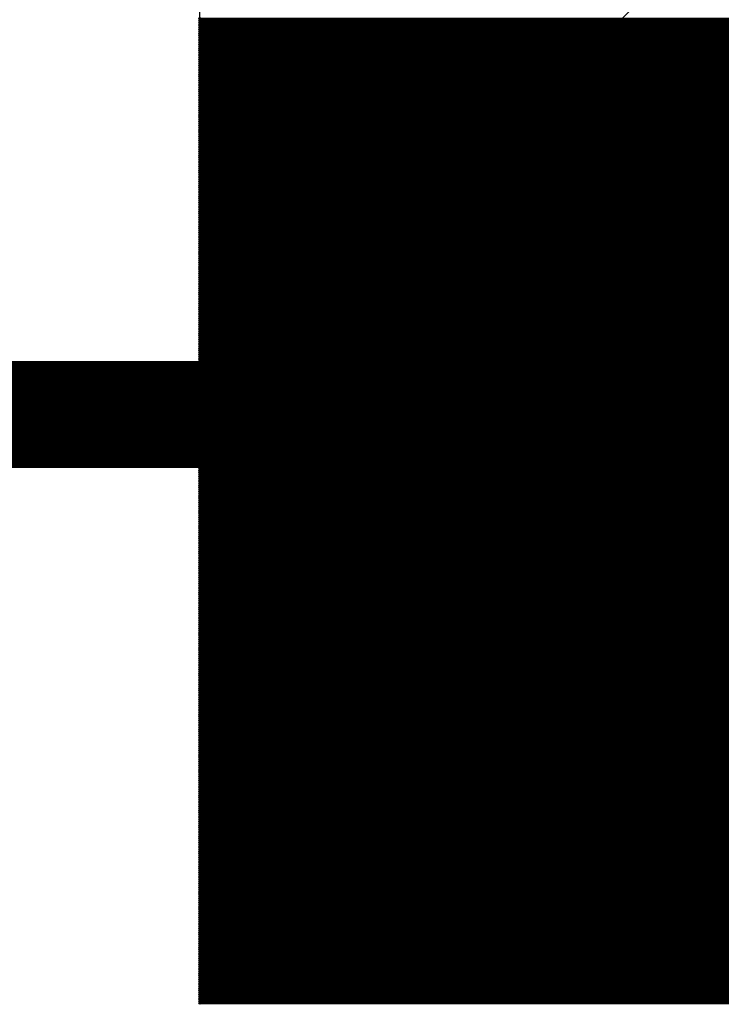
# Model space of a CAD drawing. Extents: x 0 to 30.2, y 0 to 20.7.
# Tile 38 of 131: x 13.22 to 14.053, y 1.561 to 2.729. Entities that reach past the tile are written whole.
import ezdxf

# ---------------------------------------------------------------- set-up
doc = ezdxf.new("R2010")
doc.units = 0
doc.layers.get('0').update_dxf_attribs({"linetype": 'CONTINUOUS'})
doc.layers.add('SEEEDSTUDIOXIAORP2040V1_22_GBO', color=7, linetype='CONTINUOUS')
doc.layers.add('SEEEDSTUDIOXIAORP2040V1_22_GBS', color=6, linetype='CONTINUOUS')

# ---------------------------------------------------------------- blocks, each defined once
blk = doc.blocks.new('ROUND_271')
blk.add_circle((0, 0), 0.8014)
blk = doc.blocks.new('ROUND_272')
blk.add_circle((0, 0), 0.6858)
blk = doc.blocks.new('ROUND_7')
blk.add_circle((0, 0), 0)
blk = doc.blocks.new('ROUND_8')
blk.add_circle((0, 0), 0.00127)

msp = doc.modelspace()

# ---------------------------------------------------------------- linework, layer by layer
at = {"layer": 'SEEEDSTUDIOXIAORP2040V1_22_GBO'}
for points, const_width in [([(3.00482, 2.2606), (20.78482, 2.2606)], 0.127), ([(3.41884, 2.2606), (20.35556, 2.2606)], 0.1016)]:
    msp.add_lwpolyline(points, dxfattribs=dict(at, const_width=const_width))
at = {"layer": 'SEEEDSTUDIOXIAORP2040V1_22_GBS'}
for points in [[(13.43406, 1.5621), (13.43406, 3.09372)], [(15.4305, 1.5621), (13.43406, 1.5621)]]:
    msp.add_lwpolyline(points, dxfattribs=at)
for points, const_width in [([(15.4305, 2.7305), (13.43406, 2.7305)], 0.00254), ([(13.43406, 2.72796), (15.4305, 2.72796)], 0.00254), ([(15.4305, 2.72542), (13.43406, 2.72542)], 0.00254), ([(13.43406, 2.72288), (15.4305, 2.72288)], 0.00254), ([(15.4305, 2.72034), (13.43406, 2.72034)], 0.00254), ([(13.43406, 2.7178), (15.4305, 2.7178)], 0.00254), ([(15.4305, 2.71526), (13.43406, 2.71526)], 0.00254), ([(13.43406, 2.71272), (15.4305, 2.71272)], 0.00254), ([(15.4305, 2.71018), (13.43406, 2.71018)], 0.00254), ([(13.43406, 2.70764), (15.4305, 2.70764)], 0.00254), ([(15.4305, 2.7051), (13.43406, 2.7051)], 0.00254), ([(13.43406, 2.70256), (15.4305, 2.70256)], 0.00254), ([(15.4305, 2.70002), (13.43406, 2.70002)], 0.00254), ([(13.43406, 2.69748), (15.4305, 2.69748)], 0.00254), ([(15.4305, 2.69494), (13.43406, 2.69494)], 0.00254), ([(13.43406, 2.6924), (15.4305, 2.6924)], 0.00254), ([(15.4305, 2.68986), (13.43406, 2.68986)], 0.00254), ([(13.43406, 2.68732), (15.4305, 2.68732)], 0.00254), ([(15.4305, 2.68478), (13.43406, 2.68478)], 0.00254), ([(13.43406, 2.68224), (15.4305, 2.68224)], 0.00254), ([(15.4305, 2.6797), (13.43406, 2.6797)], 0.00254), ([(13.43406, 2.67716), (15.4305, 2.67716)], 0.00254), ([(15.4305, 2.67462), (13.43406, 2.67462)], 0.00254), ([(13.43406, 2.67208), (15.4305, 2.67208)], 0.00254), ([(15.4305, 2.66954), (13.43406, 2.66954)], 0.00254), ([(13.43406, 2.667), (15.4305, 2.667)], 0.00254), ([(15.4305, 2.66446), (13.43406, 2.66446)], 0.00254), ([(13.43406, 2.66192), (15.4305, 2.66192)], 0.00254), ([(15.4305, 2.65938), (13.43406, 2.65938)], 0.00254), ([(13.43406, 2.65684), (15.4305, 2.65684)], 0.00254), ([(15.4305, 2.6543), (13.43406, 2.6543)], 0.00254), ([(13.43406, 2.65176), (15.4305, 2.65176)], 0.00254), ([(15.4305, 2.64922), (13.43406, 2.64922)], 0.00254), ([(13.43406, 2.64668), (15.4305, 2.64668)], 0.00254), ([(15.4305, 2.64414), (13.43406, 2.64414)], 0.00254), ([(13.43406, 2.6416), (15.4305, 2.6416)], 0.00254), ([(15.4305, 2.63906), (13.43406, 2.63906)], 0.00254), ([(13.43406, 2.63652), (15.4305, 2.63652)], 0.00254), ([(15.4305, 2.63398), (13.43406, 2.63398)], 0.00254), ([(13.43406, 2.63144), (15.4305, 2.63144)], 0.00254), ([(15.4305, 2.6289), (13.43406, 2.6289)], 0.00254), ([(13.43406, 2.62636), (15.4305, 2.62636)], 0.00254), ([(15.4305, 2.62382), (13.43406, 2.62382)], 0.00254), ([(13.43406, 2.62128), (15.4305, 2.62128)], 0.00254), ([(15.4305, 2.61874), (13.43406, 2.61874)], 0.00254), ([(13.43406, 2.6162), (15.4305, 2.6162)], 0.00254), ([(15.4305, 2.61366), (13.43406, 2.61366)], 0.00254), ([(13.43406, 2.61112), (15.4305, 2.61112)], 0.00254), ([(15.4305, 2.60858), (13.43406, 2.60858)], 0.00254), ([(13.43406, 2.60604), (15.4305, 2.60604)], 0.00254), ([(15.4305, 2.6035), (13.43406, 2.6035)], 0.00254), ([(13.43406, 2.60096), (15.4305, 2.60096)], 0.00254), ([(15.4305, 2.59842), (13.43406, 2.59842)], 0.00254), ([(13.43406, 2.59588), (15.4305, 2.59588)], 0.00254), ([(15.4305, 2.59334), (13.43406, 2.59334)], 0.00254), ([(13.43406, 2.5908), (15.4305, 2.5908)], 0.00254), ([(15.4305, 2.58826), (13.43406, 2.58826)], 0.00254), ([(13.43406, 2.58572), (15.4305, 2.58572)], 0.00254), ([(15.4305, 2.58318), (13.43406, 2.58318)], 0.00254), ([(13.43406, 2.58064), (15.4305, 2.58064)], 0.00254), ([(15.4305, 2.5781), (13.43406, 2.5781)], 0.00254), ([(13.43406, 2.57556), (15.4305, 2.57556)], 0.00254), ([(15.4305, 2.57302), (13.43406, 2.57302)], 0.00254), ([(13.43406, 2.57048), (15.4305, 2.57048)], 0.00254), ([(15.4305, 2.56794), (13.43406, 2.56794)], 0.00254), ([(13.43406, 2.5654), (15.4305, 2.5654)], 0.00254), ([(15.4305, 2.56286), (13.43406, 2.56286)], 0.00254), ([(13.43406, 2.56032), (15.4305, 2.56032)], 0.00254), ([(15.4305, 2.55778), (13.43406, 2.55778)], 0.00254), ([(13.43406, 2.55524), (15.4305, 2.55524)], 0.00254), ([(15.4305, 2.5527), (13.43406, 2.5527)], 0.00254), ([(13.43406, 2.55016), (15.4305, 2.55016)], 0.00254), ([(15.4305, 2.54762), (13.43406, 2.54762)], 0.00254), ([(13.43406, 2.54508), (15.4305, 2.54508)], 0.00254), ([(15.4305, 2.54254), (13.43406, 2.54254)], 0.00254), ([(13.43406, 2.54), (15.4305, 2.54)], 0.00254), ([(15.4305, 2.53746), (13.43406, 2.53746)], 0.00254), ([(13.43406, 2.53492), (15.4305, 2.53492)], 0.00254), ([(15.4305, 2.53238), (13.43406, 2.53238)], 0.00254), ([(13.43406, 2.52984), (15.4305, 2.52984)], 0.00254), ([(15.4305, 2.5273), (13.43406, 2.5273)], 0.00254), ([(13.43406, 2.52476), (15.4305, 2.52476)], 0.00254), ([(15.4305, 2.52222), (13.43406, 2.52222)], 0.00254), ([(13.43406, 2.51968), (15.4305, 2.51968)], 0.00254), ([(15.4305, 2.51714), (13.43406, 2.51714)], 0.00254), ([(13.43406, 2.5146), (15.4305, 2.5146)], 0.00254), ([(15.4305, 2.51206), (13.43406, 2.51206)], 0.00254), ([(13.43406, 2.50952), (15.4305, 2.50952)], 0.00254), ([(15.4305, 2.50698), (13.43406, 2.50698)], 0.00254), ([(13.43406, 2.50444), (15.4305, 2.50444)], 0.00254), ([(15.4305, 2.5019), (13.43406, 2.5019)], 0.00254), ([(13.43406, 2.49936), (15.4305, 2.49936)], 0.00254), ([(15.4305, 2.49682), (13.43406, 2.49682)], 0.00254), ([(13.43406, 2.49428), (15.4305, 2.49428)], 0.00254), ([(15.4305, 2.49174), (13.43406, 2.49174)], 0.00254), ([(13.43406, 2.4892), (15.4305, 2.4892)], 0.00254), ([(15.4305, 2.48666), (13.43406, 2.48666)], 0.00254), ([(13.43406, 2.48412), (15.4305, 2.48412)], 0.00254), ([(15.4305, 2.48158), (13.43406, 2.48158)], 0.00254), ([(13.43406, 2.47904), (15.4305, 2.47904)], 0.00254), ([(15.4305, 2.4765), (13.43406, 2.4765)], 0.00254), ([(13.43406, 2.47396), (15.4305, 2.47396)], 0.00254), ([(15.4305, 2.47142), (13.43406, 2.47142)], 0.00254), ([(13.43406, 2.46888), (15.4305, 2.46888)], 0.00254), ([(15.4305, 2.46634), (13.43406, 2.46634)], 0.00254), ([(13.43406, 2.4638), (15.4305, 2.4638)], 0.00254), ([(15.4305, 2.46126), (13.43406, 2.46126)], 0.00254), ([(13.43406, 2.45872), (15.4305, 2.45872)], 0.00254), ([(15.4305, 2.45618), (13.43406, 2.45618)], 0.00254), ([(13.43406, 2.45364), (15.4305, 2.45364)], 0.00254), ([(15.4305, 2.4511), (13.43406, 2.4511)], 0.00254), ([(13.43406, 2.44856), (15.4305, 2.44856)], 0.00254), ([(15.4305, 2.44602), (13.43406, 2.44602)], 0.00254), ([(13.43406, 2.44348), (15.4305, 2.44348)], 0.00254), ([(15.4305, 2.44094), (13.43406, 2.44094)], 0.00254), ([(13.43406, 2.4384), (15.4305, 2.4384)], 0.00254), ([(15.4305, 2.43586), (13.43406, 2.43586)], 0.00254), ([(13.43406, 2.43332), (15.4305, 2.43332)], 0.00254), ([(15.4305, 2.43078), (13.43406, 2.43078)], 0.00254), ([(13.43406, 2.42824), (15.4305, 2.42824)], 0.00254), ([(15.4305, 2.4257), (13.43406, 2.4257)], 0.00254), ([(13.43406, 2.42316), (15.4305, 2.42316)], 0.00254), ([(15.4305, 2.42062), (13.43406, 2.42062)], 0.00254), ([(13.43406, 2.41808), (15.4305, 2.41808)], 0.00254), ([(15.4305, 2.41554), (13.43406, 2.41554)], 0.00254), ([(13.43406, 2.413), (15.4305, 2.413)], 0.00254), ([(15.4305, 2.41046), (13.43406, 2.41046)], 0.00254), ([(13.43406, 2.40792), (15.4305, 2.40792)], 0.00254), ([(15.4305, 2.40538), (13.43406, 2.40538)], 0.00254), ([(13.43406, 2.40284), (15.4305, 2.40284)], 0.00254), ([(15.4305, 2.4003), (13.43406, 2.4003)], 0.00254), ([(13.43406, 2.39776), (15.4305, 2.39776)], 0.00254), ([(15.4305, 2.39522), (13.43406, 2.39522)], 0.00254), ([(13.43406, 2.39268), (15.4305, 2.39268)], 0.00254), ([(15.4305, 2.39014), (13.43406, 2.39014)], 0.00254), ([(13.43406, 2.3876), (15.4305, 2.3876)], 0.00254), ([(15.4305, 2.38506), (13.43406, 2.38506)], 0.00254), ([(13.43406, 2.38252), (15.4305, 2.38252)], 0.00254), ([(15.4305, 2.37998), (13.43406, 2.37998)], 0.00254), ([(13.43406, 2.37744), (15.4305, 2.37744)], 0.00254), ([(15.4305, 2.3749), (13.43406, 2.3749)], 0.00254), ([(13.43406, 2.37236), (15.4305, 2.37236)], 0.00254), ([(15.4305, 2.36982), (13.43406, 2.36982)], 0.00254), ([(13.43406, 2.36728), (15.4305, 2.36728)], 0.00254), ([(15.4305, 2.36474), (13.43406, 2.36474)], 0.00254), ([(13.43406, 2.3622), (15.4305, 2.3622)], 0.00254), ([(15.4305, 2.35966), (13.43406, 2.35966)], 0.00254), ([(13.43406, 2.35712), (15.4305, 2.35712)], 0.00254), ([(15.4305, 2.35458), (13.43406, 2.35458)], 0.00254), ([(13.43406, 2.35204), (15.4305, 2.35204)], 0.00254), ([(15.4305, 2.3495), (13.43406, 2.3495)], 0.00254), ([(13.43406, 2.34696), (15.4305, 2.34696)], 0.00254), ([(15.4305, 2.34442), (13.43406, 2.34442)], 0.00254), ([(13.43406, 2.34188), (15.4305, 2.34188)], 0.00254), ([(15.4305, 2.33934), (13.43406, 2.33934)], 0.00254), ([(13.43406, 2.3368), (15.4305, 2.3368)], 0.00254), ([(15.4305, 2.33426), (13.43406, 2.33426)], 0.00254), ([(13.43406, 2.33172), (15.4305, 2.33172)], 0.00254), ([(15.4305, 2.32918), (13.43406, 2.32918)], 0.00254), ([(13.43406, 2.32664), (15.4305, 2.32664)], 0.00254), ([(15.4305, 2.3241), (13.43406, 2.3241)], 0.00254), ([(13.43406, 2.32156), (15.4305, 2.32156)], 0.00254), ([(15.4305, 2.31902), (13.43406, 2.31902)], 0.00254), ([(13.43406, 2.31648), (15.4305, 2.31648)], 0.00254), ([(15.4305, 2.31394), (13.43406, 2.31394)], 0.00254), ([(3.41884, 2.2606), (20.35556, 2.2606)], 0.1016), ([(13.43406, 2.3114), (15.4305, 2.3114)], 0.00254), ([(15.4305, 2.30886), (13.43406, 2.30886)], 0.00254), ([(13.43406, 2.30632), (15.4305, 2.30632)], 0.00254), ([(15.4305, 2.30378), (13.43406, 2.30378)], 0.00254), ([(13.43406, 2.30124), (15.4305, 2.30124)], 0.00254), ([(15.4305, 2.2987), (13.43406, 2.2987)], 0.00254), ([(13.43406, 2.29616), (15.4305, 2.29616)], 0.00254), ([(15.4305, 2.29362), (13.43406, 2.29362)], 0.00254), ([(13.43406, 2.29108), (15.4305, 2.29108)], 0.00254), ([(15.4305, 2.28854), (13.43406, 2.28854)], 0.00254), ([(13.43406, 2.286), (15.4305, 2.286)], 0.00254), ([(15.4305, 2.28346), (13.43406, 2.28346)], 0.00254), ([(13.43406, 2.28092), (15.4305, 2.28092)], 0.00254), ([(15.4305, 2.27838), (13.43406, 2.27838)], 0.00254), ([(13.43406, 2.27584), (15.4305, 2.27584)], 0.00254), ([(15.4305, 2.2733), (13.43406, 2.2733)], 0.00254), ([(13.43406, 2.27076), (15.4305, 2.27076)], 0.00254), ([(15.4305, 2.26822), (13.43406, 2.26822)], 0.00254), ([(13.43406, 2.26568), (15.4305, 2.26568)], 0.00254), ([(15.4305, 2.26314), (13.43406, 2.26314)], 0.00254), ([(13.43406, 2.2606), (15.4305, 2.2606)], 0.00254), ([(15.4305, 2.25806), (13.43406, 2.25806)], 0.00254), ([(13.43406, 2.25552), (15.4305, 2.25552)], 0.00254), ([(15.4305, 2.25298), (13.43406, 2.25298)], 0.00254), ([(13.43406, 2.25044), (15.4305, 2.25044)], 0.00254), ([(15.4305, 2.2479), (13.43406, 2.2479)], 0.00254), ([(13.43406, 2.24536), (15.4305, 2.24536)], 0.00254), ([(15.4305, 2.24282), (13.43406, 2.24282)], 0.00254), ([(13.43406, 2.24028), (15.4305, 2.24028)], 0.00254), ([(15.4305, 2.23774), (13.43406, 2.23774)], 0.00254), ([(13.43406, 2.2352), (15.4305, 2.2352)], 0.00254), ([(15.4305, 2.23266), (13.43406, 2.23266)], 0.00254), ([(13.43406, 2.23012), (15.4305, 2.23012)], 0.00254), ([(15.4305, 2.22758), (13.43406, 2.22758)], 0.00254), ([(13.43406, 2.22504), (15.4305, 2.22504)], 0.00254), ([(15.4305, 2.2225), (13.43406, 2.2225)], 0.00254), ([(13.43406, 2.21996), (15.4305, 2.21996)], 0.00254), ([(15.4305, 2.21742), (13.43406, 2.21742)], 0.00254), ([(13.43406, 2.21488), (15.4305, 2.21488)], 0.00254), ([(15.4305, 2.21234), (13.43406, 2.21234)], 0.00254), ([(13.43406, 2.2098), (15.4305, 2.2098)], 0.00254), ([(15.4305, 2.20726), (13.43406, 2.20726)], 0.00254), ([(13.43406, 2.20472), (15.4305, 2.20472)], 0.00254), ([(15.4305, 2.20218), (13.43406, 2.20218)], 0.00254), ([(13.43406, 2.19964), (15.4305, 2.19964)], 0.00254), ([(15.4305, 2.1971), (13.43406, 2.1971)], 0.00254), ([(13.43406, 2.19456), (15.4305, 2.19456)], 0.00254), ([(15.4305, 2.19202), (13.43406, 2.19202)], 0.00254), ([(13.43406, 2.18948), (15.4305, 2.18948)], 0.00254), ([(15.4305, 2.18694), (13.43406, 2.18694)], 0.00254), ([(13.43406, 2.1844), (15.4305, 2.1844)], 0.00254), ([(15.4305, 2.18186), (13.43406, 2.18186)], 0.00254), ([(13.43406, 2.17932), (15.4305, 2.17932)], 0.00254), ([(15.4305, 2.17678), (13.43406, 2.17678)], 0.00254), ([(13.43406, 2.17424), (15.4305, 2.17424)], 0.00254), ([(15.4305, 2.1717), (13.43406, 2.1717)], 0.00254), ([(13.43406, 2.16916), (15.4305, 2.16916)], 0.00254), ([(15.4305, 2.16662), (13.43406, 2.16662)], 0.00254), ([(13.43406, 2.16408), (15.4305, 2.16408)], 0.00254), ([(15.4305, 2.16154), (13.43406, 2.16154)], 0.00254), ([(13.43406, 2.159), (15.4305, 2.159)], 0.00254), ([(15.4305, 2.15646), (13.43406, 2.15646)], 0.00254), ([(13.43406, 2.15392), (15.4305, 2.15392)], 0.00254), ([(15.4305, 2.15138), (13.43406, 2.15138)], 0.00254), ([(13.43406, 2.14884), (15.4305, 2.14884)], 0.00254), ([(15.4305, 2.1463), (13.43406, 2.1463)], 0.00254), ([(13.43406, 2.14376), (15.4305, 2.14376)], 0.00254), ([(15.4305, 2.14122), (13.43406, 2.14122)], 0.00254), ([(13.43406, 2.13868), (15.4305, 2.13868)], 0.00254), ([(15.4305, 2.13614), (13.43406, 2.13614)], 0.00254), ([(13.43406, 2.1336), (15.4305, 2.1336)], 0.00254), ([(15.4305, 2.13106), (13.43406, 2.13106)], 0.00254), ([(13.43406, 2.12852), (15.4305, 2.12852)], 0.00254), ([(15.4305, 2.12852), (13.43406, 2.12852)], 0.00254), ([(13.43406, 2.12598), (15.4305, 2.12598)], 0.00254), ([(15.4305, 2.12344), (13.43406, 2.12344)], 0.00254), ([(13.43406, 2.1209), (15.4305, 2.1209)], 0.00254), ([(15.4305, 2.11836), (13.43406, 2.11836)], 0.00254), ([(13.43406, 2.11582), (15.4305, 2.11582)], 0.00254), ([(15.4305, 2.11328), (13.43406, 2.11328)], 0.00254), ([(13.43406, 2.11074), (15.4305, 2.11074)], 0.00254), ([(15.4305, 2.1082), (13.43406, 2.1082)], 0.00254), ([(13.43406, 2.10566), (15.4305, 2.10566)], 0.00254), ([(15.4305, 2.10312), (13.43406, 2.10312)], 0.00254), ([(13.43406, 2.10058), (15.4305, 2.10058)], 0.00254), ([(15.4305, 2.09804), (13.43406, 2.09804)], 0.00254), ([(13.43406, 2.0955), (15.4305, 2.0955)], 0.00254), ([(15.4305, 2.09296), (13.43406, 2.09296)], 0.00254), ([(13.43406, 2.09042), (15.4305, 2.09042)], 0.00254), ([(15.4305, 2.08788), (13.43406, 2.08788)], 0.00254), ([(13.43406, 2.08534), (15.4305, 2.08534)], 0.00254), ([(15.4305, 2.0828), (13.43406, 2.0828)], 0.00254), ([(13.43406, 2.08026), (15.4305, 2.08026)], 0.00254), ([(15.4305, 2.07772), (13.43406, 2.07772)], 0.00254), ([(13.43406, 2.07518), (15.4305, 2.07518)], 0.00254), ([(15.4305, 2.07264), (13.43406, 2.07264)], 0.00254), ([(13.43406, 2.0701), (15.4305, 2.0701)], 0.00254), ([(15.4305, 2.06756), (13.43406, 2.06756)], 0.00254), ([(13.43406, 2.06502), (15.4305, 2.06502)], 0.00254), ([(15.4305, 2.06248), (13.43406, 2.06248)], 0.00254), ([(13.43406, 2.05994), (15.4305, 2.05994)], 0.00254), ([(15.4305, 2.0574), (13.43406, 2.0574)], 0.00254), ([(13.43406, 2.05486), (15.4305, 2.05486)], 0.00254), ([(15.4305, 2.05232), (13.43406, 2.05232)], 0.00254), ([(13.43406, 2.04978), (15.4305, 2.04978)], 0.00254), ([(15.4305, 2.04724), (13.43406, 2.04724)], 0.00254), ([(13.43406, 2.0447), (15.4305, 2.0447)], 0.00254), ([(15.4305, 2.04216), (13.43406, 2.04216)], 0.00254), ([(13.43406, 2.03962), (15.4305, 2.03962)], 0.00254), ([(15.4305, 2.03708), (13.43406, 2.03708)], 0.00254), ([(13.43406, 2.03454), (15.4305, 2.03454)], 0.00254), ([(15.4305, 2.032), (13.43406, 2.032)], 0.00254), ([(13.43406, 2.02946), (15.4305, 2.02946)], 0.00254), ([(15.4305, 2.02692), (13.43406, 2.02692)], 0.00254), ([(13.43406, 2.02438), (15.4305, 2.02438)], 0.00254), ([(15.4305, 2.02184), (13.43406, 2.02184)], 0.00254), ([(13.43406, 2.0193), (15.4305, 2.0193)], 0.00254), ([(15.4305, 2.01676), (13.43406, 2.01676)], 0.00254), ([(13.43406, 2.01422), (15.4305, 2.01422)], 0.00254), ([(15.4305, 2.01168), (13.43406, 2.01168)], 0.00254), ([(13.43406, 2.00914), (15.4305, 2.00914)], 0.00254), ([(15.4305, 2.0066), (13.43406, 2.0066)], 0.00254), ([(13.43406, 2.00406), (15.4305, 2.00406)], 0.00254), ([(15.4305, 2.00152), (13.43406, 2.00152)], 0.00254), ([(13.43406, 1.99898), (15.4305, 1.99898)], 0.00254), ([(15.4305, 1.99644), (13.43406, 1.99644)], 0.00254), ([(13.43406, 1.9939), (15.4305, 1.9939)], 0.00254), ([(15.4305, 1.99136), (13.43406, 1.99136)], 0.00254), ([(13.43406, 1.98882), (15.4305, 1.98882)], 0.00254), ([(15.4305, 1.98628), (13.43406, 1.98628)], 0.00254), ([(13.43406, 1.98374), (15.4305, 1.98374)], 0.00254), ([(15.4305, 1.9812), (13.43406, 1.9812)], 0.00254), ([(13.43406, 1.97866), (15.4305, 1.97866)], 0.00254), ([(15.4305, 1.97612), (13.43406, 1.97612)], 0.00254), ([(13.43406, 1.97358), (15.4305, 1.97358)], 0.00254), ([(15.4305, 1.97104), (13.43406, 1.97104)], 0.00254), ([(13.43406, 1.9685), (15.4305, 1.9685)], 0.00254), ([(15.4305, 1.96596), (13.43406, 1.96596)], 0.00254), ([(13.43406, 1.96342), (15.4305, 1.96342)], 0.00254), ([(15.4305, 1.96088), (13.43406, 1.96088)], 0.00254), ([(13.43406, 1.95834), (15.4305, 1.95834)], 0.00254), ([(15.4305, 1.9558), (13.43406, 1.9558)], 0.00254), ([(13.43406, 1.95326), (15.4305, 1.95326)], 0.00254), ([(15.4305, 1.95072), (13.43406, 1.95072)], 0.00254), ([(13.43406, 1.94818), (15.4305, 1.94818)], 0.00254), ([(15.4305, 1.94564), (13.43406, 1.94564)], 0.00254), ([(13.43406, 1.9431), (15.4305, 1.9431)], 0.00254), ([(15.4305, 1.94056), (13.43406, 1.94056)], 0.00254), ([(13.43406, 1.93802), (15.4305, 1.93802)], 0.00254), ([(15.4305, 1.93548), (13.43406, 1.93548)], 0.00254), ([(13.43406, 1.93294), (15.4305, 1.93294)], 0.00254), ([(15.4305, 1.9304), (13.43406, 1.9304)], 0.00254), ([(13.43406, 1.92786), (15.4305, 1.92786)], 0.00254), ([(15.4305, 1.92532), (13.43406, 1.92532)], 0.00254), ([(13.43406, 1.92278), (15.4305, 1.92278)], 0.00254), ([(15.4305, 1.92024), (13.43406, 1.92024)], 0.00254), ([(13.43406, 1.9177), (15.4305, 1.9177)], 0.00254), ([(15.4305, 1.91516), (13.43406, 1.91516)], 0.00254), ([(13.43406, 1.91262), (15.4305, 1.91262)], 0.00254), ([(15.4305, 1.91008), (13.43406, 1.91008)], 0.00254), ([(13.43406, 1.90754), (15.4305, 1.90754)], 0.00254), ([(15.4305, 1.905), (13.43406, 1.905)], 0.00254), ([(13.43406, 1.90246), (15.4305, 1.90246)], 0.00254), ([(15.4305, 1.89992), (13.43406, 1.89992)], 0.00254), ([(13.43406, 1.89738), (15.4305, 1.89738)], 0.00254), ([(15.4305, 1.89484), (13.43406, 1.89484)], 0.00254), ([(13.43406, 1.8923), (15.4305, 1.8923)], 0.00254), ([(15.4305, 1.88976), (13.43406, 1.88976)], 0.00254), ([(13.43406, 1.88722), (15.4305, 1.88722)], 0.00254), ([(15.4305, 1.88468), (13.43406, 1.88468)], 0.00254), ([(13.43406, 1.88214), (15.4305, 1.88214)], 0.00254), ([(15.4305, 1.8796), (13.43406, 1.8796)], 0.00254), ([(13.43406, 1.87706), (15.4305, 1.87706)], 0.00254), ([(15.4305, 1.87452), (13.43406, 1.87452)], 0.00254), ([(13.43406, 1.87198), (15.4305, 1.87198)], 0.00254), ([(15.4305, 1.86944), (13.43406, 1.86944)], 0.00254), ([(13.43406, 1.8669), (15.4305, 1.8669)], 0.00254), ([(15.4305, 1.86436), (13.43406, 1.86436)], 0.00254), ([(13.43406, 1.86182), (15.4305, 1.86182)], 0.00254), ([(15.4305, 1.85928), (13.43406, 1.85928)], 0.00254), ([(13.43406, 1.85674), (15.4305, 1.85674)], 0.00254), ([(15.4305, 1.8542), (13.43406, 1.8542)], 0.00254), ([(13.43406, 1.85166), (15.4305, 1.85166)], 0.00254), ([(15.4305, 1.84912), (13.43406, 1.84912)], 0.00254), ([(13.43406, 1.84658), (15.4305, 1.84658)], 0.00254), ([(15.4305, 1.84404), (13.43406, 1.84404)], 0.00254), ([(13.43406, 1.8415), (15.4305, 1.8415)], 0.00254), ([(15.4305, 1.83896), (13.43406, 1.83896)], 0.00254), ([(13.43406, 1.83642), (15.4305, 1.83642)], 0.00254), ([(15.4305, 1.83388), (13.43406, 1.83388)], 0.00254), ([(13.43406, 1.83134), (15.4305, 1.83134)], 0.00254), ([(15.4305, 1.8288), (13.43406, 1.8288)], 0.00254), ([(13.43406, 1.82626), (15.4305, 1.82626)], 0.00254), ([(15.4305, 1.82372), (13.43406, 1.82372)], 0.00254), ([(13.43406, 1.82118), (15.4305, 1.82118)], 0.00254), ([(15.4305, 1.81864), (13.43406, 1.81864)], 0.00254), ([(13.43406, 1.8161), (15.4305, 1.8161)], 0.00254), ([(15.4305, 1.81356), (13.43406, 1.81356)], 0.00254), ([(13.43406, 1.81102), (15.4305, 1.81102)], 0.00254), ([(15.4305, 1.80848), (13.43406, 1.80848)], 0.00254), ([(13.43406, 1.80594), (15.4305, 1.80594)], 0.00254), ([(15.4305, 1.8034), (13.43406, 1.8034)], 0.00254), ([(13.43406, 1.80086), (15.4305, 1.80086)], 0.00254), ([(15.4305, 1.79832), (13.43406, 1.79832)], 0.00254), ([(13.43406, 1.79578), (15.4305, 1.79578)], 0.00254), ([(15.4305, 1.79324), (13.43406, 1.79324)], 0.00254), ([(13.43406, 1.7907), (15.4305, 1.7907)], 0.00254), ([(15.4305, 1.78816), (13.43406, 1.78816)], 0.00254), ([(13.43406, 1.78562), (15.4305, 1.78562)], 0.00254), ([(15.4305, 1.78308), (13.43406, 1.78308)], 0.00254), ([(13.43406, 1.78054), (15.4305, 1.78054)], 0.00254), ([(15.4305, 1.778), (13.43406, 1.778)], 0.00254), ([(13.43406, 1.77546), (15.4305, 1.77546)], 0.00254), ([(15.4305, 1.77292), (13.43406, 1.77292)], 0.00254), ([(13.43406, 1.77038), (15.4305, 1.77038)], 0.00254), ([(15.4305, 1.76784), (13.43406, 1.76784)], 0.00254), ([(13.43406, 1.7653), (15.4305, 1.7653)], 0.00254), ([(15.4305, 1.76276), (13.43406, 1.76276)], 0.00254), ([(13.43406, 1.76022), (15.4305, 1.76022)], 0.00254), ([(15.4305, 1.75768), (13.43406, 1.75768)], 0.00254), ([(13.43406, 1.75514), (15.4305, 1.75514)], 0.00254), ([(15.4305, 1.7526), (13.43406, 1.7526)], 0.00254), ([(13.43406, 1.75006), (15.4305, 1.75006)], 0.00254), ([(15.4305, 1.74752), (13.43406, 1.74752)], 0.00254), ([(13.43406, 1.74498), (15.4305, 1.74498)], 0.00254), ([(15.4305, 1.74244), (13.43406, 1.74244)], 0.00254), ([(13.43406, 1.7399), (15.4305, 1.7399)], 0.00254), ([(15.4305, 1.73736), (13.43406, 1.73736)], 0.00254), ([(13.43406, 1.73482), (15.4305, 1.73482)], 0.00254), ([(15.4305, 1.73228), (13.43406, 1.73228)], 0.00254), ([(13.43406, 1.72974), (15.4305, 1.72974)], 0.00254), ([(15.4305, 1.7272), (13.43406, 1.7272)], 0.00254), ([(13.43406, 1.72466), (15.4305, 1.72466)], 0.00254), ([(15.4305, 1.72212), (13.43406, 1.72212)], 0.00254), ([(13.43406, 1.71958), (15.4305, 1.71958)], 0.00254), ([(15.4305, 1.71704), (13.43406, 1.71704)], 0.00254), ([(13.43406, 1.7145), (15.4305, 1.7145)], 0.00254), ([(15.4305, 1.71196), (13.43406, 1.71196)], 0.00254), ([(13.43406, 1.70942), (15.4305, 1.70942)], 0.00254), ([(15.4305, 1.70688), (13.43406, 1.70688)], 0.00254), ([(13.43406, 1.70434), (15.4305, 1.70434)], 0.00254), ([(15.4305, 1.7018), (13.43406, 1.7018)], 0.00254), ([(13.43406, 1.69926), (15.4305, 1.69926)], 0.00254), ([(15.4305, 1.69672), (13.43406, 1.69672)], 0.00254), ([(13.43406, 1.69418), (15.4305, 1.69418)], 0.00254), ([(15.4305, 1.69164), (13.43406, 1.69164)], 0.00254), ([(13.43406, 1.6891), (15.4305, 1.6891)], 0.00254), ([(15.4305, 1.68656), (13.43406, 1.68656)], 0.00254), ([(13.43406, 1.68402), (15.4305, 1.68402)], 0.00254), ([(15.4305, 1.68148), (13.43406, 1.68148)], 0.00254), ([(13.43406, 1.67894), (15.4305, 1.67894)], 0.00254), ([(15.4305, 1.6764), (13.43406, 1.6764)], 0.00254), ([(13.43406, 1.67386), (15.4305, 1.67386)], 0.00254), ([(15.4305, 1.67132), (13.43406, 1.67132)], 0.00254), ([(13.43406, 1.66878), (15.4305, 1.66878)], 0.00254), ([(15.4305, 1.66624), (13.43406, 1.66624)], 0.00254), ([(13.43406, 1.6637), (15.4305, 1.6637)], 0.00254), ([(15.4305, 1.66116), (13.43406, 1.66116)], 0.00254), ([(13.43406, 1.65862), (15.4305, 1.65862)], 0.00254), ([(15.4305, 1.65608), (13.43406, 1.65608)], 0.00254), ([(13.43406, 1.65354), (15.4305, 1.65354)], 0.00254), ([(15.4305, 1.651), (13.43406, 1.651)], 0.00254), ([(13.43406, 1.64846), (15.4305, 1.64846)], 0.00254), ([(15.4305, 1.64592), (13.43406, 1.64592)], 0.00254), ([(13.43406, 1.64338), (15.4305, 1.64338)], 0.00254), ([(15.4305, 1.64084), (13.43406, 1.64084)], 0.00254), ([(13.43406, 1.6383), (15.4305, 1.6383)], 0.00254), ([(15.4305, 1.63576), (13.43406, 1.63576)], 0.00254), ([(13.43406, 1.63322), (15.4305, 1.63322)], 0.00254), ([(15.4305, 1.63068), (13.43406, 1.63068)], 0.00254), ([(13.43406, 1.62814), (15.4305, 1.62814)], 0.00254), ([(15.4305, 1.6256), (13.43406, 1.6256)], 0.00254), ([(13.43406, 1.62306), (15.4305, 1.62306)], 0.00254), ([(15.4305, 1.62052), (13.43406, 1.62052)], 0.00254), ([(13.43406, 1.61798), (15.4305, 1.61798)], 0.00254), ([(15.4305, 1.61544), (13.43406, 1.61544)], 0.00254), ([(13.43406, 1.6129), (15.4305, 1.6129)], 0.00254), ([(15.4305, 1.61036), (13.43406, 1.61036)], 0.00254), ([(13.43406, 1.60782), (15.4305, 1.60782)], 0.00254), ([(15.4305, 1.60528), (13.43406, 1.60528)], 0.00254), ([(13.43406, 1.60274), (15.4305, 1.60274)], 0.00254), ([(15.4305, 1.6002), (13.43406, 1.6002)], 0.00254), ([(13.43406, 1.59766), (15.4305, 1.59766)], 0.00254), ([(15.4305, 1.59512), (13.43406, 1.59512)], 0.00254), ([(13.43406, 1.59258), (15.4305, 1.59258)], 0.00254), ([(15.4305, 1.59004), (13.43406, 1.59004)], 0.00254), ([(13.43406, 1.5875), (15.4305, 1.5875)], 0.00254), ([(15.4305, 1.58496), (13.43406, 1.58496)], 0.00254), ([(13.43406, 1.58242), (15.4305, 1.58242)], 0.00254), ([(15.4305, 1.57988), (13.43406, 1.57988)], 0.00254), ([(13.43406, 1.57734), (15.4305, 1.57734)], 0.00254), ([(15.4305, 1.5748), (13.43406, 1.5748)], 0.00254), ([(13.43406, 1.57226), (15.4305, 1.57226)], 0.00254), ([(15.4305, 1.56972), (13.43406, 1.56972)], 0.00254), ([(13.43406, 1.56718), (15.4305, 1.56718)], 0.00254), ([(15.4305, 1.56464), (13.43406, 1.56464)], 0.00254), ([(13.43406, 1.5621), (15.4305, 1.5621)], 0.00254)]:
    msp.add_lwpolyline(points, dxfattribs=dict(at, const_width=const_width))

# ---------------------------------------------------------------- block references
for name, p in [('ROUND_271', (14.43482, 3.5306)), ('ROUND_272', (14.43482, 2.2606)), ('ROUND_8', (13.43406, 2.7305)), ('ROUND_8', (13.43406, 2.72796)), ('ROUND_8', (13.43406, 2.72542)), ('ROUND_8', (13.43406, 2.72288)), ('ROUND_8', (13.43406, 2.72034)), ('ROUND_8', (13.43406, 2.7178)), ('ROUND_8', (13.43406, 2.71526)), ('ROUND_8', (13.43406, 2.71272)), ('ROUND_8', (13.43406, 2.71018)), ('ROUND_8', (13.43406, 2.70764)), ('ROUND_8', (13.43406, 2.7051)), ('ROUND_8', (13.43406, 2.70256)), ('ROUND_8', (13.43406, 2.70002)), ('ROUND_8', (13.43406, 2.69748)), ('ROUND_8', (13.43406, 2.69494)), ('ROUND_8', (13.43406, 2.6924)), ('ROUND_8', (13.43406, 2.68986)), ('ROUND_8', (13.43406, 2.68732)), ('ROUND_8', (13.43406, 2.68478)), ('ROUND_8', (13.43406, 2.68224)), ('ROUND_8', (13.43406, 2.6797)), ('ROUND_8', (13.43406, 2.67716)), ('ROUND_8', (13.43406, 2.67462)), ('ROUND_8', (13.43406, 2.67208)), ('ROUND_8', (13.43406, 2.66954)), ('ROUND_8', (13.43406, 2.667)), ('ROUND_8', (13.43406, 2.66446)), ('ROUND_8', (13.43406, 2.66192)), ('ROUND_8', (13.43406, 2.65938)), ('ROUND_8', (13.43406, 2.65684)), ('ROUND_8', (13.43406, 2.6543)), ('ROUND_8', (13.43406, 2.65176)), ('ROUND_8', (13.43406, 2.64922)), ('ROUND_8', (13.43406, 2.64668)), ('ROUND_8', (13.43406, 2.64414)), ('ROUND_8', (13.43406, 2.6416)), ('ROUND_8', (13.43406, 2.63906)), ('ROUND_8', (13.43406, 2.63652)), ('ROUND_8', (13.43406, 2.63398)), ('ROUND_8', (13.43406, 2.63144)), ('ROUND_8', (13.43406, 2.6289)), ('ROUND_8', (13.43406, 2.62636)), ('ROUND_8', (13.43406, 2.62382)), ('ROUND_8', (13.43406, 2.62128)), ('ROUND_8', (13.43406, 2.61874)), ('ROUND_8', (13.43406, 2.6162)), ('ROUND_8', (13.43406, 2.61366)), ('ROUND_8', (13.43406, 2.61112)), ('ROUND_8', (13.43406, 2.60858)), ('ROUND_8', (13.43406, 2.60604)), ('ROUND_8', (13.43406, 2.6035)), ('ROUND_8', (13.43406, 2.60096)), ('ROUND_8', (13.43406, 2.59842)), ('ROUND_8', (13.43406, 2.59588)), ('ROUND_8', (13.43406, 2.59334)), ('ROUND_8', (13.43406, 2.5908)), ('ROUND_8', (13.43406, 2.58826)), ('ROUND_8', (13.43406, 2.58572)), ('ROUND_8', (13.43406, 2.58318)), ('ROUND_8', (13.43406, 2.58064)), ('ROUND_8', (13.43406, 2.5781)), ('ROUND_8', (13.43406, 2.57556)), ('ROUND_8', (13.43406, 2.57302)), ('ROUND_8', (13.43406, 2.57048)), ('ROUND_8', (13.43406, 2.56794)), ('ROUND_8', (13.43406, 2.5654)), ('ROUND_8', (13.43406, 2.56286)), ('ROUND_8', (13.43406, 2.56032)), ('ROUND_8', (13.43406, 2.55778)), ('ROUND_8', (13.43406, 2.55524)), ('ROUND_8', (13.43406, 2.5527)), ('ROUND_8', (13.43406, 2.55016)), ('ROUND_8', (13.43406, 2.54762)), ('ROUND_8', (13.43406, 2.54508)), ('ROUND_8', (13.43406, 2.54254)), ('ROUND_8', (13.43406, 2.54)), ('ROUND_8', (13.43406, 2.53746)), ('ROUND_8', (13.43406, 2.53492)), ('ROUND_8', (13.43406, 2.53238)), ('ROUND_8', (13.43406, 2.52984)), ('ROUND_8', (13.43406, 2.5273)), ('ROUND_8', (13.43406, 2.52476)), ('ROUND_8', (13.43406, 2.52222)), ('ROUND_8', (13.43406, 2.51968)), ('ROUND_8', (13.43406, 2.51714)), ('ROUND_8', (13.43406, 2.5146)), ('ROUND_8', (13.43406, 2.51206)), ('ROUND_8', (13.43406, 2.50952)), ('ROUND_8', (13.43406, 2.50698)), ('ROUND_8', (13.43406, 2.50444)), ('ROUND_8', (13.43406, 2.5019)), ('ROUND_8', (13.43406, 2.49936)), ('ROUND_8', (13.43406, 2.49682)), ('ROUND_8', (13.43406, 2.49428)), ('ROUND_8', (13.43406, 2.49174)), ('ROUND_8', (13.43406, 2.4892)), ('ROUND_8', (13.43406, 2.48666)), ('ROUND_8', (13.43406, 2.48412)), ('ROUND_8', (13.43406, 2.48158)), ('ROUND_8', (13.43406, 2.47904)), ('ROUND_8', (13.43406, 2.4765)), ('ROUND_8', (13.43406, 2.47396)), ('ROUND_8', (13.43406, 2.47142)), ('ROUND_8', (13.43406, 2.46888)), ('ROUND_8', (13.43406, 2.46634)), ('ROUND_8', (13.43406, 2.4638)), ('ROUND_8', (13.43406, 2.46126)), ('ROUND_8', (13.43406, 2.45872)), ('ROUND_8', (13.43406, 2.45618)), ('ROUND_8', (13.43406, 2.45364)), ('ROUND_8', (13.43406, 2.4511)), ('ROUND_8', (13.43406, 2.44856)), ('ROUND_8', (13.43406, 2.44602)), ('ROUND_8', (13.43406, 2.44348)), ('ROUND_8', (13.43406, 2.44094)), ('ROUND_8', (13.43406, 2.4384)), ('ROUND_8', (13.43406, 2.43586)), ('ROUND_8', (13.43406, 2.43332)), ('ROUND_8', (13.43406, 2.43078)), ('ROUND_8', (13.43406, 2.42824)), ('ROUND_8', (13.43406, 2.4257)), ('ROUND_8', (13.43406, 2.42316)), ('ROUND_8', (13.43406, 2.42062)), ('ROUND_8', (13.43406, 2.41808)), ('ROUND_8', (13.43406, 2.41554)), ('ROUND_8', (13.43406, 2.413)), ('ROUND_8', (13.43406, 2.41046)), ('ROUND_8', (13.43406, 2.40792)), ('ROUND_8', (13.43406, 2.40538)), ('ROUND_8', (13.43406, 2.40284)), ('ROUND_8', (13.43406, 2.4003)), ('ROUND_8', (13.43406, 2.39776)), ('ROUND_8', (13.43406, 2.39522)), ('ROUND_8', (13.43406, 2.39268)), ('ROUND_8', (13.43406, 2.39014)), ('ROUND_8', (13.43406, 2.3876)), ('ROUND_8', (13.43406, 2.38506)), ('ROUND_8', (13.43406, 2.38252)), ('ROUND_8', (13.43406, 2.37998)), ('ROUND_8', (13.43406, 2.37744)), ('ROUND_8', (13.43406, 2.3749)), ('ROUND_8', (13.43406, 2.37236)), ('ROUND_8', (13.43406, 2.36982)), ('ROUND_8', (13.43406, 2.36728)), ('ROUND_8', (13.43406, 2.36474)), ('ROUND_8', (13.43406, 2.3622)), ('ROUND_8', (13.43406, 2.35966)), ('ROUND_8', (13.43406, 2.35712)), ('ROUND_8', (13.43406, 2.35458)), ('ROUND_8', (13.43406, 2.35204)), ('ROUND_8', (13.43406, 2.3495)), ('ROUND_8', (13.43406, 2.34696)), ('ROUND_8', (13.43406, 2.34442)), ('ROUND_8', (13.43406, 2.34188)), ('ROUND_8', (13.43406, 2.33934)), ('ROUND_8', (13.43406, 2.3368)), ('ROUND_8', (13.43406, 2.33426)), ('ROUND_8', (13.43406, 2.33172)), ('ROUND_8', (13.43406, 2.32918)), ('ROUND_8', (13.43406, 2.32664)), ('ROUND_8', (13.43406, 2.3241)), ('ROUND_8', (13.43406, 2.32156)), ('ROUND_8', (13.43406, 2.31902)), ('ROUND_8', (13.43406, 2.31648)), ('ROUND_8', (13.43406, 2.31394)), ('ROUND_8', (13.43406, 2.3114)), ('ROUND_8', (13.43406, 2.30886)), ('ROUND_8', (13.43406, 2.30632)), ('ROUND_8', (13.43406, 2.30378)), ('ROUND_8', (13.43406, 2.30124)), ('ROUND_8', (13.43406, 2.2987)), ('ROUND_8', (13.43406, 2.29616)), ('ROUND_8', (13.43406, 2.29362)), ('ROUND_8', (13.43406, 2.29108)), ('ROUND_8', (13.43406, 2.28854)), ('ROUND_8', (13.43406, 2.286)), ('ROUND_8', (13.43406, 2.28346)), ('ROUND_8', (13.43406, 2.28092)), ('ROUND_8', (13.43406, 2.27838)), ('ROUND_8', (13.43406, 2.27584)), ('ROUND_8', (13.43406, 2.2733)), ('ROUND_8', (13.43406, 2.27076)), ('ROUND_8', (13.43406, 2.26822)), ('ROUND_8', (13.43406, 2.26568)), ('ROUND_8', (13.43406, 2.26314)), ('ROUND_8', (13.43406, 2.2606)), ('ROUND_8', (13.43406, 2.25806)), ('ROUND_8', (13.43406, 2.25552)), ('ROUND_8', (13.43406, 2.25298)), ('ROUND_8', (13.43406, 2.25044)), ('ROUND_8', (13.43406, 2.2479)), ('ROUND_8', (13.43406, 2.24536)), ('ROUND_8', (13.43406, 2.24282)), ('ROUND_8', (13.43406, 2.24028)), ('ROUND_8', (13.43406, 2.23774)), ('ROUND_8', (13.43406, 2.2352)), ('ROUND_8', (13.43406, 2.23266)), ('ROUND_8', (13.43406, 2.23012)), ('ROUND_8', (13.43406, 2.22758)), ('ROUND_8', (13.43406, 2.22504)), ('ROUND_8', (13.43406, 2.2225)), ('ROUND_8', (13.43406, 2.21996)), ('ROUND_8', (13.43406, 2.21742)), ('ROUND_8', (13.43406, 2.21488)), ('ROUND_8', (13.43406, 2.21234)), ('ROUND_8', (13.43406, 2.2098)), ('ROUND_8', (13.43406, 2.20726)), ('ROUND_8', (13.43406, 2.20472)), ('ROUND_8', (13.43406, 2.20218)), ('ROUND_8', (13.43406, 2.19964)), ('ROUND_8', (13.43406, 2.1971)), ('ROUND_8', (13.43406, 2.19456)), ('ROUND_8', (13.43406, 2.19202)), ('ROUND_8', (13.43406, 2.18948)), ('ROUND_8', (13.43406, 2.18694)), ('ROUND_8', (13.43406, 2.1844)), ('ROUND_8', (13.43406, 2.18186)), ('ROUND_8', (13.43406, 2.17932)), ('ROUND_8', (13.43406, 2.17678)), ('ROUND_8', (13.43406, 2.17424)), ('ROUND_8', (13.43406, 2.1717)), ('ROUND_8', (13.43406, 2.16916)), ('ROUND_8', (13.43406, 2.16662)), ('ROUND_8', (13.43406, 2.16408)), ('ROUND_8', (13.43406, 2.16154)), ('ROUND_8', (13.43406, 2.159)), ('ROUND_8', (13.43406, 2.15646)), ('ROUND_8', (13.43406, 2.15392)), ('ROUND_8', (13.43406, 2.15138)), ('ROUND_8', (13.43406, 2.14884)), ('ROUND_8', (13.43406, 2.1463)), ('ROUND_8', (13.43406, 2.14376)), ('ROUND_8', (13.43406, 2.14122)), ('ROUND_8', (13.43406, 2.13868)), ('ROUND_8', (13.43406, 2.13614)), ('ROUND_8', (13.43406, 2.1336)), ('ROUND_8', (13.43406, 2.13106)), ('ROUND_8', (13.43406, 2.12852)), ('ROUND_8', (13.43406, 2.12852)), ('ROUND_8', (13.43406, 2.12598)), ('ROUND_8', (13.43406, 2.12344)), ('ROUND_8', (13.43406, 2.1209)), ('ROUND_8', (13.43406, 2.11836)), ('ROUND_8', (13.43406, 2.11582)), ('ROUND_8', (13.43406, 2.11328)), ('ROUND_8', (13.43406, 2.11074)), ('ROUND_8', (13.43406, 2.1082)), ('ROUND_8', (13.43406, 2.10566)), ('ROUND_8', (13.43406, 2.10312)), ('ROUND_8', (13.43406, 2.10058)), ('ROUND_8', (13.43406, 2.09804)), ('ROUND_8', (13.43406, 2.0955)), ('ROUND_8', (13.43406, 2.09296)), ('ROUND_8', (13.43406, 2.09042)), ('ROUND_8', (13.43406, 2.08788)), ('ROUND_8', (13.43406, 2.08534)), ('ROUND_8', (13.43406, 2.0828)), ('ROUND_8', (13.43406, 2.08026)), ('ROUND_8', (13.43406, 2.07772)), ('ROUND_8', (13.43406, 2.07518)), ('ROUND_8', (13.43406, 2.07264)), ('ROUND_8', (13.43406, 2.0701)), ('ROUND_8', (13.43406, 2.06756)), ('ROUND_8', (13.43406, 2.06502)), ('ROUND_8', (13.43406, 2.06248)), ('ROUND_8', (13.43406, 2.05994)), ('ROUND_8', (13.43406, 2.0574)), ('ROUND_8', (13.43406, 2.05486)), ('ROUND_8', (13.43406, 2.05232)), ('ROUND_8', (13.43406, 2.04978)), ('ROUND_8', (13.43406, 2.04724)), ('ROUND_8', (13.43406, 2.0447)), ('ROUND_8', (13.43406, 2.04216)), ('ROUND_8', (13.43406, 2.03962)), ('ROUND_8', (13.43406, 2.03708)), ('ROUND_8', (13.43406, 2.03454)), ('ROUND_8', (13.43406, 2.032)), ('ROUND_8', (13.43406, 2.02946)), ('ROUND_8', (13.43406, 2.02692)), ('ROUND_8', (13.43406, 2.02438)), ('ROUND_8', (13.43406, 2.02184)), ('ROUND_8', (13.43406, 2.0193)), ('ROUND_8', (13.43406, 2.01676)), ('ROUND_8', (13.43406, 2.01422)), ('ROUND_8', (13.43406, 2.01168)), ('ROUND_8', (13.43406, 2.00914)), ('ROUND_8', (13.43406, 2.0066)), ('ROUND_8', (13.43406, 2.00406)), ('ROUND_8', (13.43406, 2.00152)), ('ROUND_8', (13.43406, 1.99898)), ('ROUND_8', (13.43406, 1.99644)), ('ROUND_8', (13.43406, 1.9939)), ('ROUND_8', (13.43406, 1.99136)), ('ROUND_8', (13.43406, 1.98882)), ('ROUND_8', (13.43406, 1.98628)), ('ROUND_8', (13.43406, 1.98374)), ('ROUND_8', (13.43406, 1.9812)), ('ROUND_8', (13.43406, 1.97866)), ('ROUND_8', (13.43406, 1.97612)), ('ROUND_8', (13.43406, 1.97358)), ('ROUND_8', (13.43406, 1.97104)), ('ROUND_8', (13.43406, 1.9685)), ('ROUND_8', (13.43406, 1.96596)), ('ROUND_8', (13.43406, 1.96342)), ('ROUND_8', (13.43406, 1.96088)), ('ROUND_8', (13.43406, 1.95834)), ('ROUND_8', (13.43406, 1.9558)), ('ROUND_8', (13.43406, 1.95326)), ('ROUND_8', (13.43406, 1.95072)), ('ROUND_8', (13.43406, 1.94818)), ('ROUND_8', (13.43406, 1.94564)), ('ROUND_8', (13.43406, 1.9431)), ('ROUND_8', (13.43406, 1.94056)), ('ROUND_8', (13.43406, 1.93802)), ('ROUND_8', (13.43406, 1.93548)), ('ROUND_8', (13.43406, 1.93294)), ('ROUND_8', (13.43406, 1.9304)), ('ROUND_8', (13.43406, 1.92786)), ('ROUND_8', (13.43406, 1.92532)), ('ROUND_8', (13.43406, 1.92278)), ('ROUND_8', (13.43406, 1.92024)), ('ROUND_8', (13.43406, 1.9177)), ('ROUND_8', (13.43406, 1.91516)), ('ROUND_8', (13.43406, 1.91262)), ('ROUND_8', (13.43406, 1.91008)), ('ROUND_8', (13.43406, 1.90754)), ('ROUND_8', (13.43406, 1.905)), ('ROUND_8', (13.43406, 1.90246)), ('ROUND_8', (13.43406, 1.89992)), ('ROUND_8', (13.43406, 1.89738)), ('ROUND_8', (13.43406, 1.89484)), ('ROUND_8', (13.43406, 1.8923)), ('ROUND_8', (13.43406, 1.88976)), ('ROUND_8', (13.43406, 1.88722)), ('ROUND_8', (13.43406, 1.88468)), ('ROUND_8', (13.43406, 1.88214)), ('ROUND_8', (13.43406, 1.8796)), ('ROUND_8', (13.43406, 1.87706)), ('ROUND_8', (13.43406, 1.87452)), ('ROUND_8', (13.43406, 1.87198)), ('ROUND_8', (13.43406, 1.86944)), ('ROUND_8', (13.43406, 1.8669)), ('ROUND_8', (13.43406, 1.86436)), ('ROUND_8', (13.43406, 1.86182)), ('ROUND_8', (13.43406, 1.85928)), ('ROUND_8', (13.43406, 1.85674)), ('ROUND_8', (13.43406, 1.8542)), ('ROUND_8', (13.43406, 1.85166)), ('ROUND_8', (13.43406, 1.84912)), ('ROUND_8', (13.43406, 1.84658)), ('ROUND_8', (13.43406, 1.84404)), ('ROUND_8', (13.43406, 1.8415)), ('ROUND_8', (13.43406, 1.83896)), ('ROUND_8', (13.43406, 1.83642)), ('ROUND_8', (13.43406, 1.83388)), ('ROUND_8', (13.43406, 1.83134)), ('ROUND_8', (13.43406, 1.8288)), ('ROUND_8', (13.43406, 1.82626)), ('ROUND_8', (13.43406, 1.82372)), ('ROUND_8', (13.43406, 1.82118)), ('ROUND_8', (13.43406, 1.81864)), ('ROUND_8', (13.43406, 1.8161)), ('ROUND_8', (13.43406, 1.81356)), ('ROUND_8', (13.43406, 1.81102)), ('ROUND_8', (13.43406, 1.80848)), ('ROUND_8', (13.43406, 1.80594)), ('ROUND_8', (13.43406, 1.8034)), ('ROUND_8', (13.43406, 1.80086)), ('ROUND_8', (13.43406, 1.79832)), ('ROUND_8', (13.43406, 1.79578)), ('ROUND_8', (13.43406, 1.79324)), ('ROUND_8', (13.43406, 1.7907)), ('ROUND_8', (13.43406, 1.78816)), ('ROUND_8', (13.43406, 1.78562)), ('ROUND_8', (13.43406, 1.78308)), ('ROUND_8', (13.43406, 1.78054)), ('ROUND_8', (13.43406, 1.778)), ('ROUND_8', (13.43406, 1.77546)), ('ROUND_8', (13.43406, 1.77292)), ('ROUND_8', (13.43406, 1.77038)), ('ROUND_8', (13.43406, 1.76784)), ('ROUND_8', (13.43406, 1.7653)), ('ROUND_8', (13.43406, 1.76276)), ('ROUND_8', (13.43406, 1.76022)), ('ROUND_8', (13.43406, 1.75768)), ('ROUND_8', (13.43406, 1.75514)), ('ROUND_8', (13.43406, 1.7526)), ('ROUND_8', (13.43406, 1.75006)), ('ROUND_8', (13.43406, 1.74752)), ('ROUND_8', (13.43406, 1.74498)), ('ROUND_8', (13.43406, 1.74244)), ('ROUND_8', (13.43406, 1.7399)), ('ROUND_8', (13.43406, 1.73736)), ('ROUND_8', (13.43406, 1.73482)), ('ROUND_8', (13.43406, 1.73228)), ('ROUND_8', (13.43406, 1.72974)), ('ROUND_8', (13.43406, 1.7272)), ('ROUND_8', (13.43406, 1.72466)), ('ROUND_8', (13.43406, 1.72212)), ('ROUND_8', (13.43406, 1.71958)), ('ROUND_8', (13.43406, 1.71704)), ('ROUND_8', (13.43406, 1.7145)), ('ROUND_8', (13.43406, 1.71196)), ('ROUND_8', (13.43406, 1.70942)), ('ROUND_8', (13.43406, 1.70688)), ('ROUND_8', (13.43406, 1.70434)), ('ROUND_8', (13.43406, 1.7018)), ('ROUND_8', (13.43406, 1.69926)), ('ROUND_8', (13.43406, 1.69672)), ('ROUND_8', (13.43406, 1.69418)), ('ROUND_8', (13.43406, 1.69164)), ('ROUND_8', (13.43406, 1.6891)), ('ROUND_8', (13.43406, 1.68656)), ('ROUND_8', (13.43406, 1.68402)), ('ROUND_8', (13.43406, 1.68148)), ('ROUND_8', (13.43406, 1.67894)), ('ROUND_8', (13.43406, 1.6764)), ('ROUND_8', (13.43406, 1.67386)), ('ROUND_8', (13.43406, 1.67132)), ('ROUND_8', (13.43406, 1.66878)), ('ROUND_8', (13.43406, 1.66624)), ('ROUND_8', (13.43406, 1.6637)), ('ROUND_8', (13.43406, 1.66116)), ('ROUND_8', (13.43406, 1.65862)), ('ROUND_8', (13.43406, 1.65608)), ('ROUND_8', (13.43406, 1.65354)), ('ROUND_8', (13.43406, 1.651)), ('ROUND_8', (13.43406, 1.64846)), ('ROUND_8', (13.43406, 1.64592)), ('ROUND_8', (13.43406, 1.64338)), ('ROUND_8', (13.43406, 1.64084)), ('ROUND_8', (13.43406, 1.6383)), ('ROUND_8', (13.43406, 1.63576)), ('ROUND_8', (13.43406, 1.63322)), ('ROUND_8', (13.43406, 1.63068)), ('ROUND_8', (13.43406, 1.62814)), ('ROUND_8', (13.43406, 1.6256)), ('ROUND_8', (13.43406, 1.62306)), ('ROUND_8', (13.43406, 1.62052)), ('ROUND_8', (13.43406, 1.61798)), ('ROUND_8', (13.43406, 1.61544)), ('ROUND_8', (13.43406, 1.6129)), ('ROUND_8', (13.43406, 1.61036)), ('ROUND_8', (13.43406, 1.60782)), ('ROUND_8', (13.43406, 1.60528)), ('ROUND_8', (13.43406, 1.60274)), ('ROUND_8', (13.43406, 1.6002)), ('ROUND_8', (13.43406, 1.59766)), ('ROUND_8', (13.43406, 1.59512)), ('ROUND_8', (13.43406, 1.59258)), ('ROUND_8', (13.43406, 1.59004)), ('ROUND_8', (13.43406, 1.5875)), ('ROUND_8', (13.43406, 1.58496)), ('ROUND_8', (13.43406, 1.58242)), ('ROUND_8', (13.43406, 1.57988)), ('ROUND_8', (13.43406, 1.57734)), ('ROUND_8', (13.43406, 1.5748)), ('ROUND_8', (13.43406, 1.57226)), ('ROUND_8', (13.43406, 1.56972)), ('ROUND_8', (13.43406, 1.56718)), ('ROUND_8', (13.43406, 1.56464)), ('ROUND_7', (13.43406, 1.5621)), ('ROUND_8', (13.43406, 1.5621))]:
    msp.add_blockref(name, p, dxfattribs=at)

doc.saveas('drawing.dxf')
